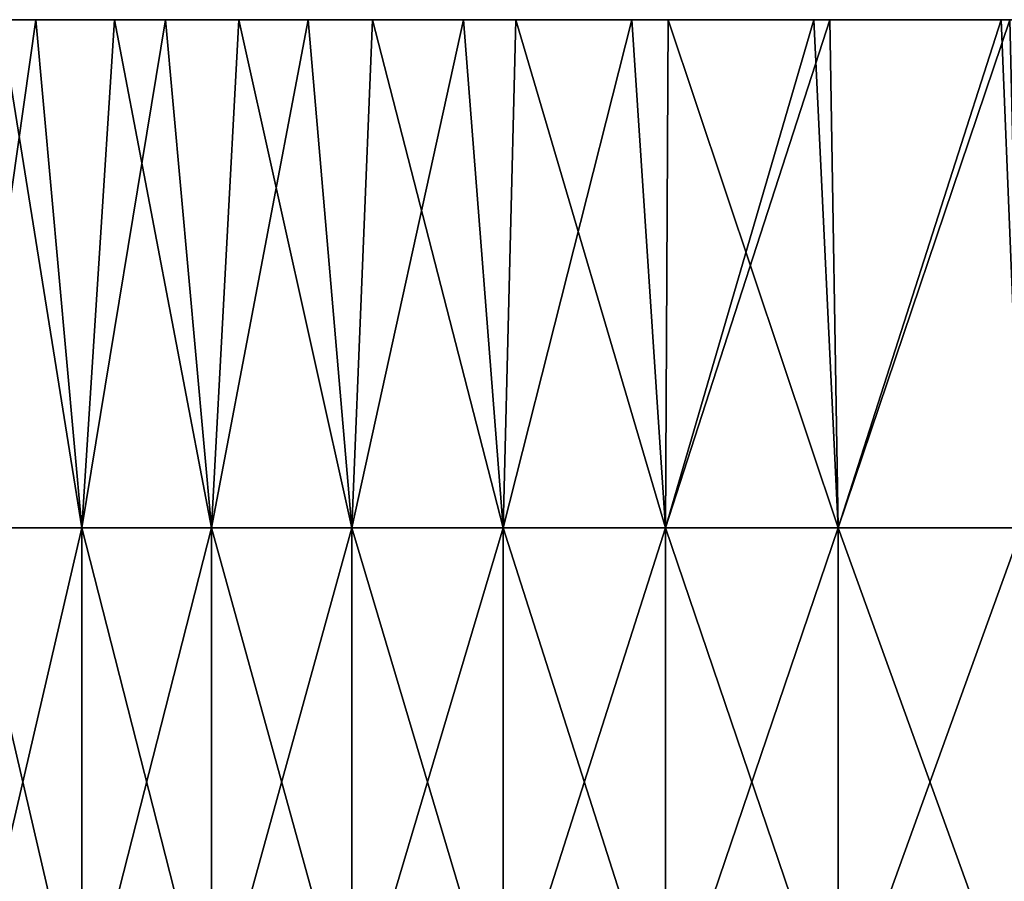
# Model space of a CAD drawing. Header units: inches. Extents: x -4.75 to 4.5, y 0 to 1.88.
# Tile 28 of 256: x -3.46 to -3.31, y 1.59 to 1.72. Entities that reach past the tile are written whole.
import ezdxf

# ---------------------------------------------------------------- set-up
doc = ezdxf.new("R2010")
doc.units = ezdxf.units.IN
doc.header["$LTSCALE"] = 101.851852
doc.header["$MEASUREMENT"] = 0
doc.layers.add('12', color=7, linetype='CONTINUOUS')
doc.layers.add('90', color=7, linetype='CONTINUOUS')

msp = doc.modelspace()

# ---------------------------------------------------------------- linework, layer by layer
at = {"layer": '12', "color": 13, "linetype": 'Continuous', "true_color": 0xd67263}
for points in [[(-3.4674, 1.7235, -0.81761), (-3.46183, 1.7235, -0.84087), (-3.47321, 1.6435, -0.7926), (-3.4674, 1.7235, -0.81761)], [(-3.47321, 1.6435, -0.7926), (-3.46183, 1.7235, -0.84087), (-3.45455, 1.6435, -0.87032), (-3.47321, 1.6435, -0.7926)], [(-3.45455, 1.6435, 0.87032), (-3.4674, 1.7235, 0.81761), (-3.47321, 1.6435, 0.7926), (-3.45455, 1.6435, 0.87032)], [(-3.46183, 1.7235, 0.84087), (-3.4674, 1.7235, 0.81761), (-3.45455, 1.6435, 0.87032), (-3.46183, 1.7235, 0.84087)], [(-3.46183, 1.7235, -0.84087), (-3.4494, 1.7235, -0.89044), (-3.45455, 1.6435, -0.87032), (-3.46183, 1.7235, -0.84087)], [(-3.4494, 1.7235, 0.89044), (-3.46183, 1.7235, 0.84087), (-3.45455, 1.6435, 0.87032), (-3.4494, 1.7235, 0.89044)], [(-3.4494, 1.7235, -0.89044), (-3.44137, 1.7235, -0.92096), (-3.45455, 1.6435, -0.87032), (-3.4494, 1.7235, -0.89044)], [(-3.45455, 1.6435, -0.87032), (-3.44137, 1.7235, -0.92096), (-3.43416, 1.6435, -0.9476), (-3.45455, 1.6435, -0.87032)], [(-3.43416, 1.6435, 0.9476), (-3.4494, 1.7235, 0.89044), (-3.45455, 1.6435, 0.87032), (-3.43416, 1.6435, 0.9476)], [(-3.44137, 1.7235, 0.92096), (-3.4494, 1.7235, 0.89044), (-3.43416, 1.6435, 0.9476), (-3.44137, 1.7235, 0.92096)], [(-3.44137, 1.7235, -0.92096), (-3.42985, 1.7235, -0.96296), (-3.43416, 1.6435, -0.9476), (-3.44137, 1.7235, -0.92096)], [(-3.42985, 1.7235, 0.96296), (-3.44137, 1.7235, 0.92096), (-3.43416, 1.6435, 0.9476), (-3.42985, 1.7235, 0.96296)], [(-3.42985, 1.7235, -0.96296), (-3.41893, 1.7235, -1.00106), (-3.43416, 1.6435, -0.9476), (-3.42985, 1.7235, -0.96296)], [(-3.43416, 1.6435, -0.9476), (-3.41893, 1.7235, -1.00106), (-3.41204, 1.6435, -1.02441), (-3.43416, 1.6435, -0.9476)], [(-3.41204, 1.6435, 1.02441), (-3.42985, 1.7235, 0.96296), (-3.43416, 1.6435, 0.9476), (-3.41204, 1.6435, 1.02441)], [(-3.41893, 1.7235, 1.00105), (-3.42985, 1.7235, 0.96296), (-3.41204, 1.6435, 1.02441), (-3.41893, 1.7235, 1.00105)], [(-3.41893, 1.7235, -1.00106), (-3.40879, 1.7235, -1.03507), (-3.41204, 1.6435, -1.02441), (-3.41893, 1.7235, -1.00106)], [(-3.40879, 1.7235, 1.03507), (-3.41893, 1.7235, 1.00105), (-3.41204, 1.6435, 1.02441), (-3.40879, 1.7235, 1.03507)], [(-3.40879, 1.7235, -1.03507), (-3.39446, 1.7235, -1.08114), (-3.41204, 1.6435, -1.02441), (-3.40879, 1.7235, -1.03507)], [(-3.41204, 1.6435, -1.02441), (-3.39446, 1.7235, -1.08114), (-3.3882, 1.6435, -1.1007), (-3.41204, 1.6435, -1.02441)], [(-3.3882, 1.6435, 1.1007), (-3.40879, 1.7235, 1.03507), (-3.41204, 1.6435, 1.02441), (-3.3882, 1.6435, 1.1007)], [(-3.39446, 1.7235, 1.08114), (-3.40879, 1.7235, 1.03507), (-3.3882, 1.6435, 1.1007), (-3.39446, 1.7235, 1.08114)], [(-3.39446, 1.7235, -1.08114), (-3.38623, 1.7235, -1.10668), (-3.3882, 1.6435, -1.1007), (-3.39446, 1.7235, -1.08114)], [(-3.38623, 1.7235, 1.10668), (-3.39446, 1.7235, 1.08114), (-3.3882, 1.6435, 1.1007), (-3.38623, 1.7235, 1.10668)], [(-3.38623, 1.7235, -1.10668), (-3.36793, 1.7235, -1.16122), (-3.3882, 1.6435, -1.1007), (-3.38623, 1.7235, -1.10668)], [(-3.3882, 1.6435, -1.1007), (-3.36793, 1.7235, -1.16122), (-3.36265, 1.6435, -1.17643), (-3.3882, 1.6435, -1.1007)], [(-3.36265, 1.6435, 1.17643), (-3.38623, 1.7235, 1.10668), (-3.3882, 1.6435, 1.1007), (-3.36265, 1.6435, 1.17643)], [(-3.36793, 1.7235, 1.16122), (-3.38623, 1.7235, 1.10668), (-3.36265, 1.6435, 1.17643), (-3.36793, 1.7235, 1.16122)], [(-3.36793, 1.7235, -1.16122), (-3.3622, 1.7235, -1.1777), (-3.36265, 1.6435, -1.17643), (-3.36793, 1.7235, -1.16122)], [(-3.3622, 1.7235, 1.1777), (-3.36793, 1.7235, 1.16122), (-3.36265, 1.6435, 1.17643), (-3.3622, 1.7235, 1.1777)], [(-3.33926, 1.7235, -1.24127), (-3.33673, 1.7235, -1.24805), (-3.36265, 1.6435, -1.17643), (-3.33926, 1.7235, -1.24127)], [(-3.36265, 1.6435, -1.17643), (-3.33673, 1.7235, -1.24805), (-3.33541, 1.6435, -1.25157), (-3.36265, 1.6435, -1.17643)], [(-3.3622, 1.7235, -1.1777), (-3.33926, 1.7235, -1.24127), (-3.36265, 1.6435, -1.17643), (-3.3622, 1.7235, -1.1777)], [(-3.33541, 1.6435, 1.25157), (-3.3622, 1.7235, 1.1777), (-3.36265, 1.6435, 1.17643), (-3.33541, 1.6435, 1.25157)], [(-3.33926, 1.7235, 1.24126), (-3.3622, 1.7235, 1.1777), (-3.33541, 1.6435, 1.25157), (-3.33926, 1.7235, 1.24126)], [(-3.33673, 1.7235, 1.24805), (-3.33926, 1.7235, 1.24126), (-3.33541, 1.6435, 1.25157), (-3.33673, 1.7235, 1.24805)], [(-3.33673, 1.7235, -1.24805), (-3.30973, 1.7235, -1.31794), (-3.33541, 1.6435, -1.25157), (-3.33673, 1.7235, -1.24805)], [(-3.30973, 1.7235, 1.31794), (-3.33673, 1.7235, 1.24805), (-3.33541, 1.6435, 1.25157), (-3.30973, 1.7235, 1.31794)], [(-3.30973, 1.7235, -1.31794), (-3.30838, 1.7235, -1.32133), (-3.33541, 1.6435, -1.25157), (-3.30973, 1.7235, -1.31794)], [(-3.33541, 1.6435, -1.25157), (-3.30838, 1.7235, -1.32133), (-3.30649, 1.6435, -1.32609), (-3.33541, 1.6435, -1.25157)], [(-3.30649, 1.6435, 1.32609), (-3.30973, 1.7235, 1.31794), (-3.33541, 1.6435, 1.25157), (-3.30649, 1.6435, 1.32609)], [(-3.30838, 1.7235, 1.32133), (-3.30973, 1.7235, 1.31794), (-3.30649, 1.6435, 1.32609), (-3.30838, 1.7235, 1.32133)], [(-3.45455, 1.6435, 0.87032), (-3.47321, 1.6435, 0.7926), (-3.45455, 1.56342, 0.87032), (-3.45455, 1.6435, 0.87032)], [(-3.45455, 1.56342, 0.87032), (-3.47321, 1.6435, 0.7926), (-3.47321, 1.56342, 0.7926), (-3.45455, 1.56342, 0.87032)], [(-3.47321, 1.6435, -0.7926), (-3.45455, 1.6435, -0.87032), (-3.47321, 1.56342, -0.7926), (-3.47321, 1.6435, -0.7926)], [(-3.47321, 1.56342, -0.7926), (-3.45455, 1.6435, -0.87032), (-3.45455, 1.56342, -0.87032), (-3.47321, 1.56342, -0.7926)], [(-3.43416, 1.6435, 0.9476), (-3.45455, 1.6435, 0.87032), (-3.43416, 1.56342, 0.9476), (-3.43416, 1.6435, 0.9476)], [(-3.43416, 1.56342, 0.9476), (-3.45455, 1.6435, 0.87032), (-3.45455, 1.56342, 0.87032), (-3.43416, 1.56342, 0.9476)], [(-3.45455, 1.6435, -0.87032), (-3.43416, 1.6435, -0.9476), (-3.45455, 1.56342, -0.87032), (-3.45455, 1.6435, -0.87032)], [(-3.45455, 1.56342, -0.87032), (-3.43416, 1.6435, -0.9476), (-3.43416, 1.56342, -0.9476), (-3.45455, 1.56342, -0.87032)], [(-3.41204, 1.6435, 1.02441), (-3.43416, 1.6435, 0.9476), (-3.41204, 1.56342, 1.02441), (-3.41204, 1.6435, 1.02441)], [(-3.41204, 1.56342, 1.02441), (-3.43416, 1.6435, 0.9476), (-3.43416, 1.56342, 0.9476), (-3.41204, 1.56342, 1.02441)], [(-3.43416, 1.6435, -0.9476), (-3.41204, 1.6435, -1.02441), (-3.43416, 1.56342, -0.9476), (-3.43416, 1.6435, -0.9476)], [(-3.43416, 1.56342, -0.9476), (-3.41204, 1.6435, -1.02441), (-3.41204, 1.56342, -1.02441), (-3.43416, 1.56342, -0.9476)], [(-3.3882, 1.6435, 1.1007), (-3.41204, 1.6435, 1.02441), (-3.3882, 1.56342, 1.1007), (-3.3882, 1.6435, 1.1007)], [(-3.3882, 1.56342, 1.1007), (-3.41204, 1.6435, 1.02441), (-3.41204, 1.56342, 1.02441), (-3.3882, 1.56342, 1.1007)], [(-3.41204, 1.6435, -1.02441), (-3.3882, 1.6435, -1.1007), (-3.41204, 1.56342, -1.02441), (-3.41204, 1.6435, -1.02441)], [(-3.41204, 1.56342, -1.02441), (-3.3882, 1.6435, -1.1007), (-3.3882, 1.56342, -1.1007), (-3.41204, 1.56342, -1.02441)], [(-3.36265, 1.6435, 1.17643), (-3.3882, 1.6435, 1.1007), (-3.36265, 1.56342, 1.17643), (-3.36265, 1.6435, 1.17643)], [(-3.36265, 1.56342, 1.17643), (-3.3882, 1.6435, 1.1007), (-3.3882, 1.56342, 1.1007), (-3.36265, 1.56342, 1.17643)], [(-3.3882, 1.6435, -1.1007), (-3.36265, 1.6435, -1.17643), (-3.3882, 1.56342, -1.1007), (-3.3882, 1.6435, -1.1007)], [(-3.3882, 1.56342, -1.1007), (-3.36265, 1.6435, -1.17643), (-3.36265, 1.56342, -1.17643), (-3.3882, 1.56342, -1.1007)], [(-3.33541, 1.6435, 1.25157), (-3.36265, 1.6435, 1.17643), (-3.33541, 1.56342, 1.25157), (-3.33541, 1.6435, 1.25157)], [(-3.33541, 1.56342, 1.25157), (-3.36265, 1.6435, 1.17643), (-3.36265, 1.56342, 1.17643), (-3.33541, 1.56342, 1.25157)], [(-3.36265, 1.6435, -1.17643), (-3.33541, 1.6435, -1.25157), (-3.36265, 1.56342, -1.17643), (-3.36265, 1.6435, -1.17643)], [(-3.36265, 1.56342, -1.17643), (-3.33541, 1.6435, -1.25157), (-3.33541, 1.56342, -1.25157), (-3.36265, 1.56342, -1.17643)], [(-3.30649, 1.6435, 1.32609), (-3.33541, 1.6435, 1.25157), (-3.30649, 1.56342, 1.32609), (-3.30649, 1.6435, 1.32609)], [(-3.30649, 1.56342, 1.32609), (-3.33541, 1.6435, 1.25157), (-3.33541, 1.56342, 1.25157), (-3.30649, 1.56342, 1.32609)], [(-3.33541, 1.6435, -1.25157), (-3.30649, 1.6435, -1.32609), (-3.33541, 1.56342, -1.25157), (-3.33541, 1.6435, -1.25157)], [(-3.33541, 1.56342, -1.25157), (-3.30649, 1.6435, -1.32609), (-3.30649, 1.56342, -1.32609), (-3.33541, 1.56342, -1.25157)]]:
    msp.add_3dface(points, dxfattribs=at)
at = {"layer": '90', "color": 13, "linetype": 'Continuous', "true_color": 0xd67263}
for points in [[(-3.53409, 1.7235, -0.44878), (-3.53514, 1.7235, -0.44045), (-3.45838, 1.7235, -0.44044), (-3.53409, 1.7235, -0.44878)], [(-3.53514, 1.7235, -0.44045), (-3.46766, 1.7235, -0.36036), (-3.45838, 1.7235, -0.44044), (-3.53514, 1.7235, -0.44045)], [(-3.53514, 1.7235, 0.44044), (-3.52424, 1.7235, 0.52052), (-3.45838, 1.7235, 0.44044), (-3.53514, 1.7235, 0.44044)], [(-3.53514, 1.7235, 0.44044), (-3.45838, 1.7235, 0.44044), (-3.46766, 1.7235, 0.36036), (-3.53514, 1.7235, 0.44044)], [(-3.52424, 1.7235, -0.52053), (-3.53409, 1.7235, -0.44878), (-3.45838, 1.7235, -0.44044), (-3.52424, 1.7235, -0.52053)], [(-3.52384, 1.7235, -0.52321), (-3.52424, 1.7235, -0.52053), (-3.44723, 1.7235, -0.52052), (-3.52384, 1.7235, -0.52321)], [(-3.52424, 1.7235, -0.52053), (-3.45838, 1.7235, -0.44044), (-3.44723, 1.7235, -0.52052), (-3.52424, 1.7235, -0.52053)], [(-3.52424, 1.7235, 0.52052), (-3.51148, 1.7235, 0.60061), (-3.44723, 1.7235, 0.52052), (-3.52424, 1.7235, 0.52052)], [(-3.52424, 1.7235, 0.52052), (-3.44723, 1.7235, 0.52052), (-3.45838, 1.7235, 0.44044), (-3.52424, 1.7235, 0.52052)], [(-3.51203, 1.7235, -0.59738), (-3.52384, 1.7235, -0.52321), (-3.44723, 1.7235, -0.52052), (-3.51203, 1.7235, -0.59738)], [(-3.51148, 1.7235, -0.60061), (-3.51203, 1.7235, -0.59738), (-3.44723, 1.7235, -0.52052), (-3.51148, 1.7235, -0.60061)], [(-3.49869, 1.7235, -0.6712), (-3.51148, 1.7235, -0.60061), (-3.43414, 1.7235, -0.6006), (-3.49869, 1.7235, -0.6712)], [(-3.51148, 1.7235, -0.60061), (-3.44723, 1.7235, -0.52052), (-3.43414, 1.7235, -0.6006), (-3.51148, 1.7235, -0.60061)], [(-3.51148, 1.7235, 0.60061), (-3.49686, 1.7235, 0.68071), (-3.43414, 1.7235, 0.6006), (-3.51148, 1.7235, 0.60061)], [(-3.51148, 1.7235, 0.60061), (-3.43414, 1.7235, 0.6006), (-3.44723, 1.7235, 0.52052), (-3.51148, 1.7235, 0.60061)], [(-3.49685, 1.7235, -0.68071), (-3.49869, 1.7235, -0.6712), (-3.43414, 1.7235, -0.6006), (-3.49685, 1.7235, -0.68071)], [(-3.49686, 1.7235, 0.68071), (-3.48032, 1.7235, 0.76077), (-3.41904, 1.7235, 0.68068), (-3.49686, 1.7235, 0.68071)], [(-3.49686, 1.7235, 0.68071), (-3.41904, 1.7235, 0.68068), (-3.43414, 1.7235, 0.6006), (-3.49686, 1.7235, 0.68071)], [(-3.48382, 1.7235, -0.74457), (-3.49685, 1.7235, -0.68071), (-3.41904, 1.7235, -0.68068), (-3.48382, 1.7235, -0.74457)], [(-3.49685, 1.7235, -0.68071), (-3.43414, 1.7235, -0.6006), (-3.41904, 1.7235, -0.68068), (-3.49685, 1.7235, -0.68071)], [(-3.4861, 1.7235, 0.04004), (-3.48427, 1.7235, 0.12012), (-3.41015, 1.7235, 0.04004), (-3.4861, 1.7235, 0.04004)], [(-3.4861, 1.7235, 0.04004), (-3.41015, 1.7235, 0.04004), (-3.4861, 1.7235, -0.04004), (-3.4861, 1.7235, 0.04004)], [(-3.4861, 1.7235, -0.04004), (-3.41015, 1.7235, 0.04004), (-3.41015, 1.7235, -0.04004), (-3.4861, 1.7235, -0.04004)], [(-3.4861, 1.7235, -0.04004), (-3.41015, 1.7235, -0.04004), (-3.48427, 1.7235, -0.12012), (-3.4861, 1.7235, -0.04004)], [(-3.48427, 1.7235, 0.12012), (-3.48061, 1.7235, 0.2002), (-3.40828, 1.7235, 0.12012), (-3.48427, 1.7235, 0.12012)], [(-3.48427, 1.7235, 0.12012), (-3.40828, 1.7235, 0.12012), (-3.41015, 1.7235, 0.04004), (-3.48427, 1.7235, 0.12012)], [(-3.48427, 1.7235, -0.12012), (-3.41015, 1.7235, -0.04004), (-3.40828, 1.7235, -0.12012), (-3.48427, 1.7235, -0.12012)], [(-3.48427, 1.7235, -0.12012), (-3.40828, 1.7235, -0.12012), (-3.48061, 1.7235, -0.2002), (-3.48427, 1.7235, -0.12012)], [(-3.48032, 1.7235, -0.76077), (-3.48382, 1.7235, -0.74457), (-3.41904, 1.7235, -0.68068), (-3.48032, 1.7235, -0.76077)], [(-3.48061, 1.7235, 0.2002), (-3.47507, 1.7235, 0.28028), (-3.40453, 1.7235, 0.2002), (-3.48061, 1.7235, 0.2002)], [(-3.48061, 1.7235, 0.2002), (-3.40453, 1.7235, 0.2002), (-3.40828, 1.7235, 0.12012), (-3.48061, 1.7235, 0.2002)], [(-3.48061, 1.7235, -0.2002), (-3.40828, 1.7235, -0.12012), (-3.40453, 1.7235, -0.2002), (-3.48061, 1.7235, -0.2002)], [(-3.48061, 1.7235, -0.2002), (-3.40453, 1.7235, -0.2002), (-3.47507, 1.7235, -0.28028), (-3.48061, 1.7235, -0.2002)], [(-3.4674, 1.7235, -0.81761), (-3.48032, 1.7235, -0.76077), (-3.40199, 1.7235, -0.76076), (-3.4674, 1.7235, -0.81761)], [(-3.48032, 1.7235, -0.76077), (-3.41904, 1.7235, -0.68068), (-3.40199, 1.7235, -0.76076), (-3.48032, 1.7235, -0.76077)], [(-3.48032, 1.7235, 0.76077), (-3.4674, 1.7235, 0.81761), (-3.46183, 1.7235, 0.84087), (-3.48032, 1.7235, 0.76077)], [(-3.48032, 1.7235, 0.76077), (-3.46183, 1.7235, 0.84087), (-3.40199, 1.7235, 0.76076), (-3.48032, 1.7235, 0.76077)], [(-3.48032, 1.7235, 0.76077), (-3.40199, 1.7235, 0.76076), (-3.41904, 1.7235, 0.68068), (-3.48032, 1.7235, 0.76077)], [(-3.47507, 1.7235, 0.28028), (-3.46766, 1.7235, 0.36036), (-3.39883, 1.7235, 0.28028), (-3.47507, 1.7235, 0.28028)], [(-3.47507, 1.7235, 0.28028), (-3.39883, 1.7235, 0.28028), (-3.40453, 1.7235, 0.2002), (-3.47507, 1.7235, 0.28028)], [(-3.47507, 1.7235, -0.28028), (-3.40453, 1.7235, -0.2002), (-3.39883, 1.7235, -0.28028), (-3.47507, 1.7235, -0.28028)], [(-3.47507, 1.7235, -0.28028), (-3.39883, 1.7235, -0.28028), (-3.46766, 1.7235, -0.36036), (-3.47507, 1.7235, -0.28028)], [(-3.46766, 1.7235, 0.36036), (-3.45838, 1.7235, 0.44044), (-3.39122, 1.7235, 0.36036), (-3.46766, 1.7235, 0.36036)], [(-3.46766, 1.7235, 0.36036), (-3.39122, 1.7235, 0.36036), (-3.39883, 1.7235, 0.28028), (-3.46766, 1.7235, 0.36036)], [(-3.46766, 1.7235, -0.36036), (-3.39883, 1.7235, -0.28028), (-3.39122, 1.7235, -0.36036), (-3.46766, 1.7235, -0.36036)], [(-3.46766, 1.7235, -0.36036), (-3.39122, 1.7235, -0.36036), (-3.45838, 1.7235, -0.44044), (-3.46766, 1.7235, -0.36036)], [(-3.46183, 1.7235, -0.84087), (-3.4674, 1.7235, -0.81761), (-3.40199, 1.7235, -0.76076), (-3.46183, 1.7235, -0.84087)], [(-3.4494, 1.7235, -0.89044), (-3.46183, 1.7235, -0.84087), (-3.38295, 1.7235, -0.84084), (-3.4494, 1.7235, -0.89044)], [(-3.46183, 1.7235, -0.84087), (-3.40199, 1.7235, -0.76076), (-3.38295, 1.7235, -0.84084), (-3.46183, 1.7235, -0.84087)], [(-3.46183, 1.7235, 0.84087), (-3.4494, 1.7235, 0.89044), (-3.44137, 1.7235, 0.92096), (-3.46183, 1.7235, 0.84087)], [(-3.46183, 1.7235, 0.84087), (-3.44137, 1.7235, 0.92096), (-3.38295, 1.7235, 0.84084), (-3.46183, 1.7235, 0.84087)], [(-3.46183, 1.7235, 0.84087), (-3.38295, 1.7235, 0.84084), (-3.40199, 1.7235, 0.76076), (-3.46183, 1.7235, 0.84087)], [(-3.45838, 1.7235, 0.44044), (-3.44723, 1.7235, 0.52052), (-3.38169, 1.7235, 0.44044), (-3.45838, 1.7235, 0.44044)], [(-3.45838, 1.7235, 0.44044), (-3.38169, 1.7235, 0.44044), (-3.39122, 1.7235, 0.36036), (-3.45838, 1.7235, 0.44044)], [(-3.45838, 1.7235, -0.44044), (-3.39122, 1.7235, -0.36036), (-3.38169, 1.7235, -0.44044), (-3.45838, 1.7235, -0.44044)], [(-3.45838, 1.7235, -0.44044), (-3.38169, 1.7235, -0.44044), (-3.44723, 1.7235, -0.52052), (-3.45838, 1.7235, -0.44044)], [(-3.44137, 1.7235, -0.92096), (-3.4494, 1.7235, -0.89044), (-3.38295, 1.7235, -0.84084), (-3.44137, 1.7235, -0.92096)], [(-3.44723, 1.7235, 0.52052), (-3.43414, 1.7235, 0.6006), (-3.37025, 1.7235, 0.52052), (-3.44723, 1.7235, 0.52052)], [(-3.44723, 1.7235, 0.52052), (-3.37025, 1.7235, 0.52052), (-3.38169, 1.7235, 0.44044), (-3.44723, 1.7235, 0.52052)], [(-3.44723, 1.7235, -0.52052), (-3.38169, 1.7235, -0.44044), (-3.37025, 1.7235, -0.52052), (-3.44723, 1.7235, -0.52052)], [(-3.44723, 1.7235, -0.52052), (-3.37025, 1.7235, -0.52052), (-3.43414, 1.7235, -0.6006), (-3.44723, 1.7235, -0.52052)], [(-3.42985, 1.7235, -0.96296), (-3.44137, 1.7235, -0.92096), (-3.3619, 1.7235, -0.92092), (-3.42985, 1.7235, -0.96296)], [(-3.44137, 1.7235, -0.92096), (-3.38295, 1.7235, -0.84084), (-3.3619, 1.7235, -0.92092), (-3.44137, 1.7235, -0.92096)], [(-3.44137, 1.7235, 0.92096), (-3.42985, 1.7235, 0.96296), (-3.41893, 1.7235, 1.00105), (-3.44137, 1.7235, 0.92096)], [(-3.44137, 1.7235, 0.92096), (-3.41893, 1.7235, 1.00105), (-3.3619, 1.7235, 0.92092), (-3.44137, 1.7235, 0.92096)], [(-3.44137, 1.7235, 0.92096), (-3.3619, 1.7235, 0.92092), (-3.38295, 1.7235, 0.84084), (-3.44137, 1.7235, 0.92096)], [(-3.43414, 1.7235, 0.6006), (-3.41904, 1.7235, 0.68068), (-3.35682, 1.7235, 0.6006), (-3.43414, 1.7235, 0.6006)], [(-3.43414, 1.7235, 0.6006), (-3.35682, 1.7235, 0.6006), (-3.37025, 1.7235, 0.52052), (-3.43414, 1.7235, 0.6006)], [(-3.43414, 1.7235, -0.6006), (-3.37025, 1.7235, -0.52052), (-3.35682, 1.7235, -0.6006), (-3.43414, 1.7235, -0.6006)], [(-3.43414, 1.7235, -0.6006), (-3.35682, 1.7235, -0.6006), (-3.41904, 1.7235, -0.68068), (-3.43414, 1.7235, -0.6006)], [(-3.41893, 1.7235, -1.00106), (-3.42985, 1.7235, -0.96296), (-3.3619, 1.7235, -0.92092), (-3.41893, 1.7235, -1.00106)], [(-3.41904, 1.7235, 0.68068), (-3.40199, 1.7235, 0.76076), (-3.34131, 1.7235, 0.68068), (-3.41904, 1.7235, 0.68068)], [(-3.41904, 1.7235, 0.68068), (-3.34131, 1.7235, 0.68068), (-3.35682, 1.7235, 0.6006), (-3.41904, 1.7235, 0.68068)], [(-3.41904, 1.7235, -0.68068), (-3.35682, 1.7235, -0.6006), (-3.34131, 1.7235, -0.68068), (-3.41904, 1.7235, -0.68068)], [(-3.41904, 1.7235, -0.68068), (-3.34131, 1.7235, -0.68068), (-3.40199, 1.7235, -0.76076), (-3.41904, 1.7235, -0.68068)], [(-3.40879, 1.7235, -1.03507), (-3.41893, 1.7235, -1.00106), (-3.34278, 1.7235, -1.001), (-3.40879, 1.7235, -1.03507)], [(-3.41893, 1.7235, -1.00106), (-3.3619, 1.7235, -0.92092), (-3.34278, 1.7235, -1.001), (-3.41893, 1.7235, -1.00106)], [(-3.41893, 1.7235, 1.00105), (-3.40879, 1.7235, 1.03507), (-3.39446, 1.7235, 1.08114), (-3.41893, 1.7235, 1.00105)], [(-3.41893, 1.7235, 1.00105), (-3.39446, 1.7235, 1.08114), (-3.33879, 1.7235, 1.001), (-3.41893, 1.7235, 1.00105)], [(-3.41893, 1.7235, 1.00105), (-3.33879, 1.7235, 1.001), (-3.3619, 1.7235, 0.92092), (-3.41893, 1.7235, 1.00105)], [(-3.41015, 1.7235, 0.04004), (-3.40828, 1.7235, 0.12012), (-3.33421, 1.7235, 0.04004), (-3.41015, 1.7235, 0.04004)], [(-3.41015, 1.7235, 0.04004), (-3.33421, 1.7235, 0.04004), (-3.41015, 1.7235, -0.04004), (-3.41015, 1.7235, 0.04004)], [(-3.41015, 1.7235, -0.04004), (-3.33421, 1.7235, 0.04004), (-3.33421, 1.7235, -0.04004), (-3.41015, 1.7235, -0.04004)], [(-3.41015, 1.7235, -0.04004), (-3.33421, 1.7235, -0.04004), (-3.40828, 1.7235, -0.12012), (-3.41015, 1.7235, -0.04004)], [(-3.39446, 1.7235, -1.08114), (-3.40879, 1.7235, -1.03507), (-3.34278, 1.7235, -1.001), (-3.39446, 1.7235, -1.08114)], [(-3.40828, 1.7235, 0.12012), (-3.40453, 1.7235, 0.2002), (-3.33229, 1.7235, 0.12012), (-3.40828, 1.7235, 0.12012)], [(-3.40828, 1.7235, 0.12012), (-3.33229, 1.7235, 0.12012), (-3.33421, 1.7235, 0.04004), (-3.40828, 1.7235, 0.12012)], [(-3.40828, 1.7235, -0.12012), (-3.33421, 1.7235, -0.04004), (-3.33229, 1.7235, -0.12012), (-3.40828, 1.7235, -0.12012)], [(-3.40828, 1.7235, -0.12012), (-3.33229, 1.7235, -0.12012), (-3.40453, 1.7235, -0.2002), (-3.40828, 1.7235, -0.12012)], [(-3.40453, 1.7235, 0.2002), (-3.39883, 1.7235, 0.28028), (-3.32845, 1.7235, 0.2002), (-3.40453, 1.7235, 0.2002)], [(-3.40453, 1.7235, 0.2002), (-3.32845, 1.7235, 0.2002), (-3.33229, 1.7235, 0.12012), (-3.40453, 1.7235, 0.2002)], [(-3.40453, 1.7235, -0.2002), (-3.33229, 1.7235, -0.12012), (-3.32845, 1.7235, -0.2002), (-3.40453, 1.7235, -0.2002)], [(-3.40453, 1.7235, -0.2002), (-3.32845, 1.7235, -0.2002), (-3.39883, 1.7235, -0.28028), (-3.40453, 1.7235, -0.2002)], [(-3.40199, 1.7235, 0.76076), (-3.38295, 1.7235, 0.84084), (-3.3238, 1.7235, 0.76076), (-3.40199, 1.7235, 0.76076)], [(-3.40199, 1.7235, 0.76076), (-3.3238, 1.7235, 0.76076), (-3.34131, 1.7235, 0.68068), (-3.40199, 1.7235, 0.76076)], [(-3.40199, 1.7235, -0.76076), (-3.34131, 1.7235, -0.68068), (-3.3238, 1.7235, -0.76076), (-3.40199, 1.7235, -0.76076)], [(-3.40199, 1.7235, -0.76076), (-3.3238, 1.7235, -0.76076), (-3.38295, 1.7235, -0.84084), (-3.40199, 1.7235, -0.76076)], [(-3.39883, 1.7235, 0.28028), (-3.39122, 1.7235, 0.36036), (-3.3226, 1.7235, 0.28028), (-3.39883, 1.7235, 0.28028)], [(-3.39883, 1.7235, 0.28028), (-3.3226, 1.7235, 0.28028), (-3.32845, 1.7235, 0.2002), (-3.39883, 1.7235, 0.28028)], [(-3.39883, 1.7235, -0.28028), (-3.32845, 1.7235, -0.2002), (-3.3226, 1.7235, -0.28028), (-3.39883, 1.7235, -0.28028)], [(-3.39883, 1.7235, -0.28028), (-3.3226, 1.7235, -0.28028), (-3.39122, 1.7235, -0.36036), (-3.39883, 1.7235, -0.28028)], [(-3.38623, 1.7235, -1.10668), (-3.39446, 1.7235, -1.08114), (-3.32434, 1.7235, -1.08108), (-3.38623, 1.7235, -1.10668)], [(-3.39446, 1.7235, -1.08114), (-3.34278, 1.7235, -1.001), (-3.32434, 1.7235, -1.08108), (-3.39446, 1.7235, -1.08114)], [(-3.39446, 1.7235, 1.08114), (-3.38623, 1.7235, 1.10668), (-3.36793, 1.7235, 1.16122), (-3.39446, 1.7235, 1.08114)], [(-3.39446, 1.7235, 1.08114), (-3.36793, 1.7235, 1.16122), (-3.32167, 1.7235, 1.08108), (-3.39446, 1.7235, 1.08114)], [(-3.39446, 1.7235, 1.08114), (-3.32167, 1.7235, 1.08108), (-3.33879, 1.7235, 1.001), (-3.39446, 1.7235, 1.08114)], [(-3.39122, 1.7235, 0.36036), (-3.38169, 1.7235, 0.44044), (-3.31478, 1.7235, 0.36036), (-3.39122, 1.7235, 0.36036)], [(-3.39122, 1.7235, 0.36036), (-3.31478, 1.7235, 0.36036), (-3.3226, 1.7235, 0.28028), (-3.39122, 1.7235, 0.36036)], [(-3.39122, 1.7235, -0.36036), (-3.3226, 1.7235, -0.28028), (-3.31478, 1.7235, -0.36036), (-3.39122, 1.7235, -0.36036)], [(-3.39122, 1.7235, -0.36036), (-3.31478, 1.7235, -0.36036), (-3.38169, 1.7235, -0.44044), (-3.39122, 1.7235, -0.36036)], [(-3.36793, 1.7235, -1.16122), (-3.38623, 1.7235, -1.10668), (-3.32434, 1.7235, -1.08108), (-3.36793, 1.7235, -1.16122)], [(-3.38295, 1.7235, 0.84084), (-3.3619, 1.7235, 0.92092), (-3.30424, 1.7235, 0.84084), (-3.38295, 1.7235, 0.84084)], [(-3.38295, 1.7235, 0.84084), (-3.30424, 1.7235, 0.84084), (-3.3238, 1.7235, 0.76076), (-3.38295, 1.7235, 0.84084)], [(-3.38295, 1.7235, -0.84084), (-3.3238, 1.7235, -0.76076), (-3.30424, 1.7235, -0.84084), (-3.38295, 1.7235, -0.84084)], [(-3.38295, 1.7235, -0.84084), (-3.30424, 1.7235, -0.84084), (-3.3619, 1.7235, -0.92092), (-3.38295, 1.7235, -0.84084)], [(-3.38169, 1.7235, 0.44044), (-3.37025, 1.7235, 0.52052), (-3.30501, 1.7235, 0.44044), (-3.38169, 1.7235, 0.44044)], [(-3.38169, 1.7235, 0.44044), (-3.30501, 1.7235, 0.44044), (-3.31478, 1.7235, 0.36036), (-3.38169, 1.7235, 0.44044)], [(-3.38169, 1.7235, -0.44044), (-3.31478, 1.7235, -0.36036), (-3.30501, 1.7235, -0.44044), (-3.38169, 1.7235, -0.44044)], [(-3.38169, 1.7235, -0.44044), (-3.30501, 1.7235, -0.44044), (-3.37025, 1.7235, -0.52052), (-3.38169, 1.7235, -0.44044)], [(-3.37025, 1.7235, 0.52052), (-3.35682, 1.7235, 0.6006), (-3.29327, 1.7235, 0.52052), (-3.37025, 1.7235, 0.52052)], [(-3.37025, 1.7235, 0.52052), (-3.29327, 1.7235, 0.52052), (-3.30501, 1.7235, 0.44044), (-3.37025, 1.7235, 0.52052)], [(-3.37025, 1.7235, -0.52052), (-3.30501, 1.7235, -0.44044), (-3.29327, 1.7235, -0.52052), (-3.37025, 1.7235, -0.52052)], [(-3.37025, 1.7235, -0.52052), (-3.29327, 1.7235, -0.52052), (-3.35682, 1.7235, -0.6006), (-3.37025, 1.7235, -0.52052)], [(-3.3622, 1.7235, -1.1777), (-3.36793, 1.7235, -1.16122), (-3.29931, 1.7235, -1.16116), (-3.3622, 1.7235, -1.1777)], [(-3.29931, 1.7235, -1.16116), (-3.36793, 1.7235, -1.16122), (-3.32434, 1.7235, -1.08108), (-3.29931, 1.7235, -1.16116)], [(-3.36793, 1.7235, 1.16122), (-3.3622, 1.7235, 1.1777), (-3.33926, 1.7235, 1.24126), (-3.36793, 1.7235, 1.16122)], [(-3.36793, 1.7235, 1.16122), (-3.33926, 1.7235, 1.24126), (-3.29445, 1.7235, 1.16116), (-3.36793, 1.7235, 1.16122)], [(-3.36793, 1.7235, 1.16122), (-3.29445, 1.7235, 1.16116), (-3.32167, 1.7235, 1.08108), (-3.36793, 1.7235, 1.16122)], [(-3.33926, 1.7235, -1.24127), (-3.3622, 1.7235, -1.1777), (-3.29931, 1.7235, -1.16116), (-3.33926, 1.7235, -1.24127)], [(-3.3619, 1.7235, 0.92092), (-3.33879, 1.7235, 1.001), (-3.28262, 1.7235, 0.92092), (-3.3619, 1.7235, 0.92092)], [(-3.3619, 1.7235, 0.92092), (-3.28262, 1.7235, 0.92092), (-3.30424, 1.7235, 0.84084), (-3.3619, 1.7235, 0.92092)], [(-3.3619, 1.7235, -0.92092), (-3.30424, 1.7235, -0.84084), (-3.28262, 1.7235, -0.92092), (-3.3619, 1.7235, -0.92092)], [(-3.3619, 1.7235, -0.92092), (-3.28262, 1.7235, -0.92092), (-3.34278, 1.7235, -1.001), (-3.3619, 1.7235, -0.92092)], [(-3.35682, 1.7235, 0.6006), (-3.34131, 1.7235, 0.68068), (-3.27951, 1.7235, 0.6006), (-3.35682, 1.7235, 0.6006)], [(-3.35682, 1.7235, 0.6006), (-3.27951, 1.7235, 0.6006), (-3.29327, 1.7235, 0.52052), (-3.35682, 1.7235, 0.6006)], [(-3.35682, 1.7235, -0.6006), (-3.29327, 1.7235, -0.52052), (-3.27951, 1.7235, -0.6006), (-3.35682, 1.7235, -0.6006)], [(-3.35682, 1.7235, -0.6006), (-3.27951, 1.7235, -0.6006), (-3.34131, 1.7235, -0.68068), (-3.35682, 1.7235, -0.6006)], [(-3.34278, 1.7235, -1.001), (-3.28262, 1.7235, -0.92092), (-3.26681, 1.7235, -1.001), (-3.34278, 1.7235, -1.001)], [(-3.34278, 1.7235, -1.001), (-3.26681, 1.7235, -1.001), (-3.32434, 1.7235, -1.08108), (-3.34278, 1.7235, -1.001)], [(-3.34131, 1.7235, 0.68068), (-3.3238, 1.7235, 0.76076), (-3.26359, 1.7235, 0.68068), (-3.34131, 1.7235, 0.68068)], [(-3.34131, 1.7235, 0.68068), (-3.26359, 1.7235, 0.68068), (-3.27951, 1.7235, 0.6006), (-3.34131, 1.7235, 0.68068)], [(-3.34131, 1.7235, -0.68068), (-3.27951, 1.7235, -0.6006), (-3.26358, 1.7235, -0.68068), (-3.34131, 1.7235, -0.68068)], [(-3.34131, 1.7235, -0.68068), (-3.26358, 1.7235, -0.68068), (-3.3238, 1.7235, -0.76076), (-3.34131, 1.7235, -0.68068)], [(-3.33673, 1.7235, -1.24805), (-3.33926, 1.7235, -1.24127), (-3.26504, 1.7235, -1.24124), (-3.33673, 1.7235, -1.24805)], [(-3.33926, 1.7235, -1.24127), (-3.29931, 1.7235, -1.16116), (-3.26504, 1.7235, -1.24124), (-3.33926, 1.7235, -1.24127)], [(-3.33926, 1.7235, 1.24126), (-3.33673, 1.7235, 1.24805), (-3.30973, 1.7235, 1.31794), (-3.33926, 1.7235, 1.24126)], [(-3.33926, 1.7235, 1.24126), (-3.30973, 1.7235, 1.31794), (-3.30838, 1.7235, 1.32133), (-3.33926, 1.7235, 1.24126)], [(-3.33926, 1.7235, 1.24126), (-3.30838, 1.7235, 1.32133), (-3.26504, 1.7235, 1.24124), (-3.33926, 1.7235, 1.24126)], [(-3.33926, 1.7235, 1.24126), (-3.26504, 1.7235, 1.24124), (-3.29445, 1.7235, 1.16116), (-3.33926, 1.7235, 1.24126)], [(-3.33879, 1.7235, 1.001), (-3.32167, 1.7235, 1.08108), (-3.25885, 1.7235, 1.001), (-3.33879, 1.7235, 1.001)], [(-3.33879, 1.7235, 1.001), (-3.25885, 1.7235, 1.001), (-3.28262, 1.7235, 0.92092), (-3.33879, 1.7235, 1.001)], [(-3.30973, 1.7235, -1.31794), (-3.33673, 1.7235, -1.24805), (-3.26504, 1.7235, -1.24124), (-3.30973, 1.7235, -1.31794)], [(-3.33421, 1.7235, 0.04004), (-3.33229, 1.7235, 0.12012), (-3.25826, 1.7235, 0.04004), (-3.33421, 1.7235, 0.04004)], [(-3.33421, 1.7235, 0.04004), (-3.25826, 1.7235, 0.04004), (-3.33421, 1.7235, -0.04004), (-3.33421, 1.7235, 0.04004)], [(-3.33421, 1.7235, -0.04004), (-3.25826, 1.7235, 0.04004), (-3.25826, 1.7235, -0.04004), (-3.33421, 1.7235, -0.04004)], [(-3.33421, 1.7235, -0.04004), (-3.25826, 1.7235, -0.04004), (-3.33229, 1.7235, -0.12012), (-3.33421, 1.7235, -0.04004)], [(-3.33229, 1.7235, 0.12012), (-3.32845, 1.7235, 0.2002), (-3.2563, 1.7235, 0.12012), (-3.33229, 1.7235, 0.12012)], [(-3.33229, 1.7235, 0.12012), (-3.2563, 1.7235, 0.12012), (-3.25826, 1.7235, 0.04004), (-3.33229, 1.7235, 0.12012)], [(-3.33229, 1.7235, -0.12012), (-3.25826, 1.7235, -0.04004), (-3.2563, 1.7235, -0.12012), (-3.33229, 1.7235, -0.12012)], [(-3.33229, 1.7235, -0.12012), (-3.2563, 1.7235, -0.12012), (-3.32845, 1.7235, -0.2002), (-3.33229, 1.7235, -0.12012)], [(-3.32845, 1.7235, 0.2002), (-3.3226, 1.7235, 0.28028), (-3.25238, 1.7235, 0.2002), (-3.32845, 1.7235, 0.2002)], [(-3.32845, 1.7235, 0.2002), (-3.25238, 1.7235, 0.2002), (-3.2563, 1.7235, 0.12012), (-3.32845, 1.7235, 0.2002)], [(-3.32845, 1.7235, -0.2002), (-3.2563, 1.7235, -0.12012), (-3.25238, 1.7235, -0.2002), (-3.32845, 1.7235, -0.2002)], [(-3.32845, 1.7235, -0.2002), (-3.25238, 1.7235, -0.2002), (-3.3226, 1.7235, -0.28028), (-3.32845, 1.7235, -0.2002)], [(-3.32434, 1.7235, -1.08108), (-3.26681, 1.7235, -1.001), (-3.25439, 1.7235, -1.08108), (-3.32434, 1.7235, -1.08108)], [(-3.29931, 1.7235, -1.16116), (-3.32434, 1.7235, -1.08108), (-3.25439, 1.7235, -1.08108), (-3.29931, 1.7235, -1.16116)], [(-3.3238, 1.7235, 0.76076), (-3.30424, 1.7235, 0.84084), (-3.24561, 1.7235, 0.76076), (-3.3238, 1.7235, 0.76076)], [(-3.3238, 1.7235, 0.76076), (-3.24561, 1.7235, 0.76076), (-3.26359, 1.7235, 0.68068), (-3.3238, 1.7235, 0.76076)], [(-3.3238, 1.7235, -0.76076), (-3.26358, 1.7235, -0.68068), (-3.24561, 1.7235, -0.76076), (-3.3238, 1.7235, -0.76076)], [(-3.3238, 1.7235, -0.76076), (-3.24561, 1.7235, -0.76076), (-3.30424, 1.7235, -0.84084), (-3.3238, 1.7235, -0.76076)], [(-3.3226, 1.7235, 0.28028), (-3.31478, 1.7235, 0.36036), (-3.24636, 1.7235, 0.28028), (-3.3226, 1.7235, 0.28028)], [(-3.3226, 1.7235, 0.28028), (-3.24636, 1.7235, 0.28028), (-3.25238, 1.7235, 0.2002), (-3.3226, 1.7235, 0.28028)], [(-3.3226, 1.7235, -0.28028), (-3.25238, 1.7235, -0.2002), (-3.24636, 1.7235, -0.28028), (-3.3226, 1.7235, -0.28028)], [(-3.3226, 1.7235, -0.28028), (-3.24636, 1.7235, -0.28028), (-3.31478, 1.7235, -0.36036), (-3.3226, 1.7235, -0.28028)], [(-3.32167, 1.7235, 1.08108), (-3.29445, 1.7235, 1.16116), (-3.24905, 1.7235, 1.08108), (-3.32167, 1.7235, 1.08108)], [(-3.32167, 1.7235, 1.08108), (-3.24905, 1.7235, 1.08108), (-3.25885, 1.7235, 1.001), (-3.32167, 1.7235, 1.08108)], [(-3.31478, 1.7235, 0.36036), (-3.30501, 1.7235, 0.44044), (-3.23835, 1.7235, 0.36036), (-3.31478, 1.7235, 0.36036)], [(-3.31478, 1.7235, 0.36036), (-3.23835, 1.7235, 0.36036), (-3.24636, 1.7235, 0.28028), (-3.31478, 1.7235, 0.36036)], [(-3.31478, 1.7235, -0.36036), (-3.24636, 1.7235, -0.28028), (-3.23835, 1.7235, -0.36036), (-3.31478, 1.7235, -0.36036)], [(-3.31478, 1.7235, -0.36036), (-3.23835, 1.7235, -0.36036), (-3.30501, 1.7235, -0.44044), (-3.31478, 1.7235, -0.36036)], [(-3.30838, 1.7235, -1.32133), (-3.30973, 1.7235, -1.31794), (-3.26504, 1.7235, -1.24124), (-3.30838, 1.7235, -1.32133)]]:
    msp.add_3dface(points, dxfattribs=at)

doc.saveas('drawing.dxf')
